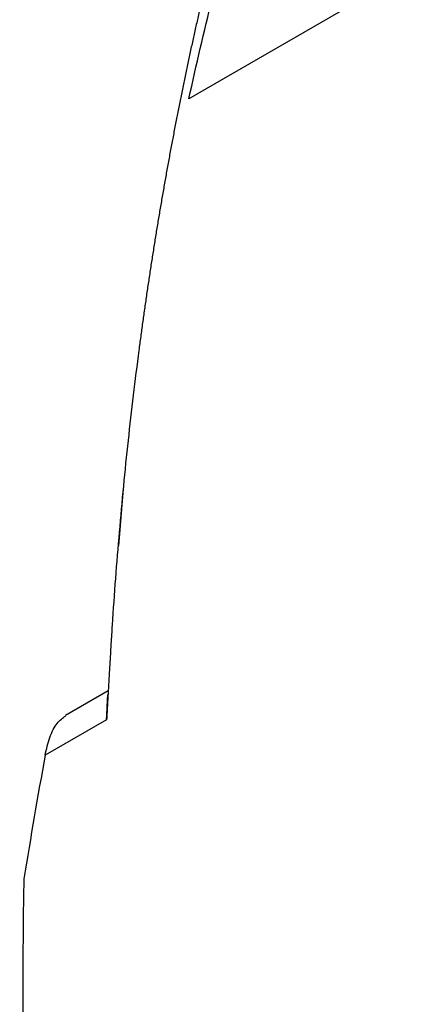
# Model space of a CAD drawing. Header units: millimetres. Extents: x 145 to 933, y -105 to 949.
# Tile 44 of 157: x 728 to 761, y 101 to 180. Entities that reach past the tile are written whole.
import ezdxf

# ---------------------------------------------------------------- set-up
doc = ezdxf.new("R2010")
doc.units = ezdxf.units.MM

msp = doc.modelspace()

# ---------------------------------------------------------------- linework, layer by layer
at = {"color": 7, "linetype": 'Continuous', "lineweight": 25}
for p, q in [((780.667, 196.075), (741.708, 173.585)), ((736.474, 142.608), (736.457, 142.405)), ((736.457, 142.405), (736.079, 137.846)), ((735.272, 126.24), (731.857, 124.269)), ((735.13, 123.93), (730.223, 121.096))]:
    msp.add_line(p, q, dxfattribs=at)
for points, knots in [([(742.649, 181.06), (742.571, 180.718), (742.414, 180.036), (742.184, 179.008), (741.956, 177.978), (741.733, 176.944), (741.513, 175.907), (741.296, 174.868), (741.083, 173.825), (740.874, 172.779), (740.668, 171.731), (740.465, 170.679), (740.267, 169.625), (740.071, 168.568), (739.88, 167.507), (739.691, 166.444), (739.507, 165.378), (739.326, 164.31), (739.148, 163.238), (738.974, 162.163), (738.803, 161.086), (738.637, 160.006), (738.473, 158.923), (738.313, 157.838), (738.157, 156.749), (738.004, 155.658), (737.855, 154.564), (737.6, 152.642), (737.254, 149.881), (736.842, 146.261), (736.468, 142.615), (736.131, 138.94), (735.832, 135.236), (735.622, 132.25), (735.489, 130.124), (735.415, 128.87), (735.349, 127.696), (735.278, 126.474), (735.205, 125.205), (735.155, 124.355), (735.13, 123.93)], [0, 0, 0, 0, 0.019269, 0.038535, 0.057799, 0.077059, 0.096317, 0.115571, 0.134823, 0.154072, 0.173318, 0.192561, 0.211801, 0.231038, 0.250273, 0.269504, 0.288733, 0.307959, 0.327181, 0.346401, 0.365618, 0.384833, 0.404044, 0.423252, 0.442458, 0.46166, 0.48086, 0.500057, 0.562602, 0.625104, 0.687565, 0.749983, 0.812496, 0.874957, 0.899962, 0.918718, 0.937476, 0.958331, 0.979172, 1, 1, 1, 1]), ([(735.13, 123.93), (735.14, 124.106), (735.16, 124.462), (735.181, 124.909), (735.196, 125.3), (735.215, 125.642), (735.227, 125.861), (735.244, 125.94), (735.245, 125.948)], [0, 0, 0, 0, 0.181098, 0.366698, 0.544752, 0.735376, 0.972768, 1, 1, 1, 1]), ([(730.223, 121.096), (730.337, 121.591), (730.569, 122.605), (731.143, 123.718), (731.635, 124.077), (731.87, 124.249)], [0, 0, 0, 0, 0.331914, 0.67987, 1, 1, 1, 1])]:
    msp.add_open_spline(points, degree=3, knots=knots, dxfattribs=at)
for points in [[(741.708, 173.585), (742.294, 176.282), (742.919, 178.953), (743.581, 181.598)], [(730.223, 121.096), (729.636, 117.844), (729.07, 114.552), (728.527, 111.224)], [(728.527, 111.224), (728.193, 95.383), (728.859, 78.938), (730.517, 62.057)]]:
    msp.add_open_spline(points, degree=3, dxfattribs=at)

doc.saveas('drawing.dxf')
